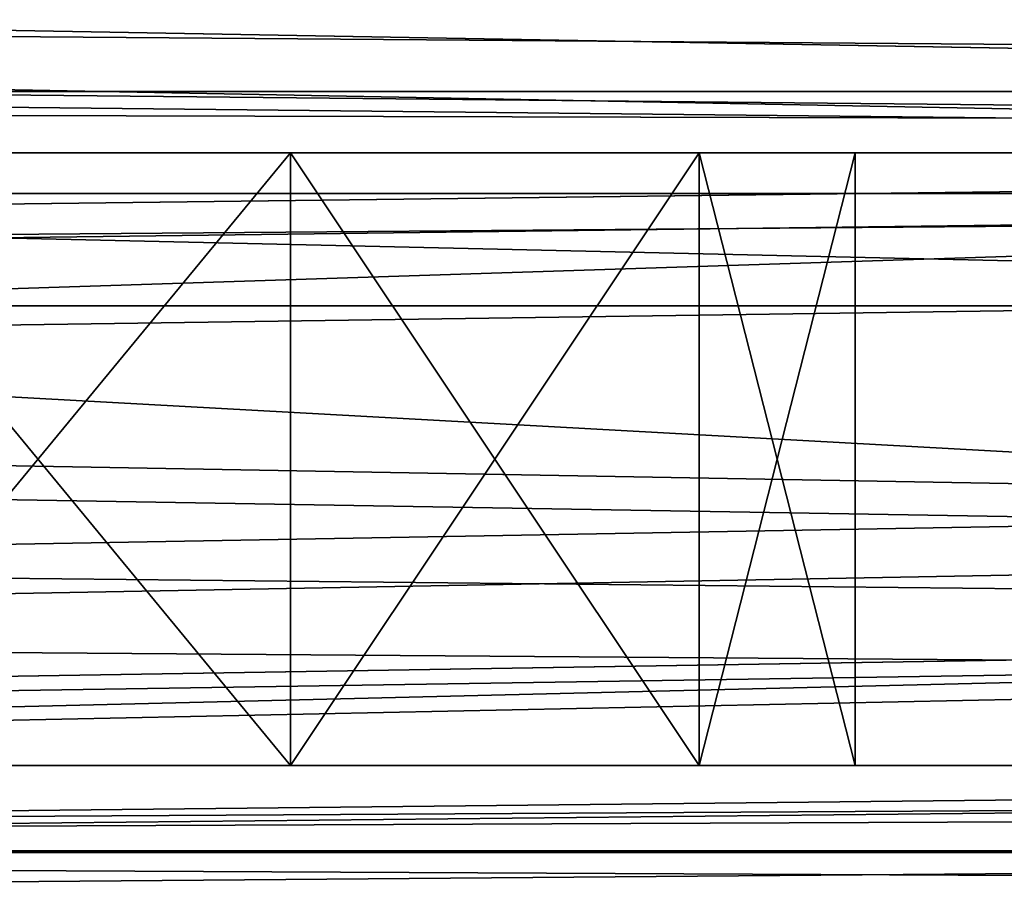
# Model space of a CAD drawing. Extents: x -398 to 398, y -1355 to -82.
# Tile 199 of 256: x -50.09 to -45.27, y -108.83 to -104.58. Entities that reach past the tile are written whole.
import ezdxf

# ---------------------------------------------------------------- set-up
doc = ezdxf.new("R2010")
doc.units = 0
doc.header["$MEASUREMENT"] = 0

msp = doc.modelspace()

# ---------------------------------------------------------------- linework, layer by layer
for points in [[(395.5, -525.467285, 437.803314), (395.5, -81.938164, 160.655502), (-395.5, -81.938164, 160.655502)], [(395.5, -525.467285, 437.803314), (-395.5, -81.938164, 160.655502), (-395.5, -525.467285, 437.803314)], [(-22.229691, -124.655098, 181.452103), (-396.5, -85.435806, 156.945206), (-395.5, -84.587761, 156.415207)], [(-22.229691, -124.6604, 181.443604), (-396.5, -85.441109, 156.936707), (-395.5, -84.593063, 156.406799)], [(395.5, -528.116882, 433.562988), (395.5, -84.587761, 156.415207), (-395.5, -84.587761, 156.415207)], [(395.5, -528.116882, 433.562988), (-395.5, -84.587761, 156.415207), (-395.5, -528.116882, 433.562988)], [(-395.5, -84.587761, 156.415207), (395.5, -84.587761, 156.415207), (-19.442101, -123.289597, 180.598801)], [(-395.5, -84.587761, 156.415207), (-19.442101, -123.289597, 180.598801), (-21.06683, -123.633301, 180.813599)], [(-395.5, -84.587761, 156.415207), (-21.06683, -123.633301, 180.813599), (-22.229691, -124.655098, 181.452103)], [(-395.5, -84.593063, 156.406799), (395.5, -84.593063, 156.406799), (-19.442101, -123.294899, 180.590302)], [(-395.5, -84.593063, 156.406799), (-19.442101, -123.294899, 180.590302), (-21.06683, -123.638603, 180.805099)], [(-395.5, -84.593063, 156.406799), (-21.06683, -123.638603, 180.805099), (-22.229691, -124.6604, 181.443604)], [(-396.5, -85.435806, 156.945206), (-22.478531, -125.502296, 181.981506), (-22.478531, -130.514999, 185.1138)], [(-396.5, -85.435806, 156.945206), (-22.478531, -130.514999, 185.1138), (-50.35714, -414.036102, 362.277405)], [(-22.478531, -125.502296, 181.981506), (-396.5, -85.435806, 156.945206), (-22.229691, -124.655098, 181.452103)], [(-396.5, -85.441109, 156.936707), (-22.478531, -125.507599, 181.973007), (-22.478531, -130.520294, 185.105301)], [(-396.5, -85.441109, 156.936707), (-22.478531, -130.520294, 185.105301), (-50.35714, -414.041412, 362.26889)], [(-22.478531, -125.507599, 181.973007), (-396.5, -85.441109, 156.936707), (-22.229691, -124.6604, 181.443604)], [(243, -100.280098, 127.672203), (-235.265503, -167.884293, 169.916), (-243, -100.280098, 127.672203)], [(243, -100.280098, 127.672203), (235.265503, -167.884293, 169.916), (-235.265503, -167.884293, 169.916)], [(243, -100.704002, 126.993698), (-235.265503, -168.308197, 169.237503), (-243, -100.704002, 126.993698)], [(243, -100.704002, 126.993698), (235.265503, -168.308197, 169.237503), (-235.265503, -168.308197, 169.237503)], [(-243, -101.233902, -0.8), (-83, -106.983902, -0.8), (80.827187, -108.651802, -0.8)], [(-243, -101.233902, -0.8), (80.827187, -108.651802, -0.8), (81.629829, -107.4487, -0.8)], [(-243, -101.233902, -0.8), (81.629829, -107.4487, -0.8), (83, -106.983902, -0.8)], [(-243, -101.233902, -0.8), (83, -106.983902, -0.8), (230.827194, -108.651802, -0.8)], [(-243, -101.233902, -0.8), (230.827194, -108.651802, -0.8), (231.629807, -107.4487, -0.8)], [(-243, -101.233902, -0.8), (231.629807, -107.4487, -0.8), (233, -106.983902, -0.8)], [(-243, -101.233902, -0.8), (233, -106.983902, -0.8), (242.412903, -106.942398, -0.8)], [(-243, -101.233902, -0.8), (242.412903, -106.942398, -0.8), (243, -103.233902, -0.8)], [(-243, -101.233902), (-83, -106.983902), (80.827187, -108.651802)], [(-243, -101.233902), (80.827187, -108.651802), (81.629829, -107.4487)], [(-243, -101.233902), (81.629829, -107.4487), (83, -106.983902)], [(-243, -101.233902), (83, -106.983902), (230.827194, -108.651802)], [(-243, -101.233902), (230.827194, -108.651802), (231.629807, -107.4487)], [(-243, -101.233902), (231.629807, -107.4487), (233, -106.983902)], [(-243, -101.233902), (233, -106.983902), (242.412903, -106.942398)], [(-243, -101.233902), (242.412903, -106.942398), (243, -103.233902)], [(-31, -102.983902, 114.3228), (-144.5, -101.233902, 114.3228), (-31, -107.483902, 114.3228)], [(-31, -107.483902, 114.3228), (-144.5, -101.233902, 114.3228), (-144.5, -110.233902, 114.3228)], [(-31, -102.983902, 115.122803), (-144.5, -101.233902, 115.122803), (-31, -107.483902, 115.122803)], [(-31, -107.483902, 115.122803), (-144.5, -101.233902, 115.122803), (-144.5, -110.233902, 115.122803)], [(-255, -101.733902), (-233, -107.733902), (255, -101.733902)], [(-255, -101.733902, 0.8), (-233, -107.733902, 0.8), (255, -101.733902, 0.8)], [(255, -101.733902), (-233, -107.733902), (-232.166, -107.986397)], [(255, -101.733902, 0.8), (-233, -107.733902, 0.8), (-232.166, -107.986397, 0.8)], [(255, -101.733902), (-232.166, -107.986397), (-231.614594, -108.660004)], [(255, -101.733902, 0.8), (-232.166, -107.986397, 0.8), (-231.614594, -108.660004, 0.8)], [(255, -101.733902), (-231.614594, -108.660004), (-83, -107.733902)], [(255, -101.733902, 0.8), (-231.614594, -108.660004, 0.8), (-83, -107.733902, 0.8)], [(255, -101.733902), (-83, -107.733902), (-82.165993, -107.986397)], [(255, -101.733902, 0.8), (-83, -107.733902, 0.8), (-82.165993, -107.986397, 0.8)], [(255, -101.733902), (-82.165993, -107.986397), (-81.614594, -108.660004)], [(255, -101.733902, 0.8), (-82.165993, -107.986397, 0.8), (-81.614594, -108.660004, 0.8)], [(255, -101.733902), (-81.614594, -108.660004), (83, -107.733902)], [(255, -101.733902, 0.8), (-81.614594, -108.660004, 0.8), (83, -107.733902, 0.8)], [(-169, -103.733902, 13.57285), (-95, -104.933899, 13.57285), (95, -104.933899, 13.57285)], [(-169, -103.733902, 13.57285), (95, -104.933899, 13.57285), (169, -103.733902, 13.57285)], [(-169, -109.733902, 113.5728), (-169, -103.733902, 113.5728), (-29.5, -105.233902, 113.5728)], [(-169, -103.733902, 113.5728), (169, -103.733902, 113.5728), (22.5, -105.233902, 113.5728)], [(-169, -103.733902, 113.5728), (22.5, -105.233902, 113.5728), (-22.5, -105.233902, 113.5728)], [(-169, -103.733902, 113.5728), (-22.5, -105.233902, 113.5728), (-29.5, -105.233902, 113.5728)], [(-160, -105.233902, 23.572849), (160, -105.233902, 23.572849), (-160, -103.733902, 23.572849)], [(-160, -103.733902, 23.572849), (160, -105.233902, 23.572849), (160, -103.733902, 23.572849)], [(-15.6, -105.233902, 103.5728), (-160, -105.233902, 103.5728), (-15.6, -103.733902, 103.5728)], [(-15.6, -103.733902, 103.5728), (-160, -105.233902, 103.5728), (-160, -103.733902, 103.5728)], [(-94, -104.483902, 12.82285), (94, -104.483902, 12.82285), (-94, -105.983902, 12.82285)], [(-94, -105.983902, 12.82285), (94, -104.483902, 12.82285), (94, -105.983902, 12.82285)], [(-94, -104.483902, 12.02285), (94, -104.483902, 12.02285), (-94, -105.983902, 12.02285)], [(-94, -105.983902, 12.02285), (94, -104.483902, 12.02285), (94, -105.983902, 12.02285)], [(-95, -105.433899, 13.57285), (95, -105.433899, 13.57285), (-95, -104.933899, 13.57285)], [(-95, -104.933899, 13.57285), (95, -105.433899, 13.57285), (95, -104.933899, 13.57285)], [(-169, -109.733902, 113.5728), (-29.5, -105.233902, 113.5728), (-29.5, -108.233902, 113.5728)], [(-160, -105.233902, 103.5728), (-150, -105.233902, 102.572899), (-15.6, -105.233902, 103.5728)], [(-160, -105.233902, 23.572849), (160, -105.233902, 23.572849), (-150, -105.233902, 24.57283)], [(-15.6, -105.233902, 103.5728), (-150, -105.233902, 102.572899), (-140, -105.233902, 102.572899)], [(160, -105.233902, 23.572849), (-140, -105.233902, 24.57283), (-150, -105.233902, 24.57283)], [(-15.6, -105.233902, 103.5728), (-140, -105.233902, 102.572899), (-130, -105.233902, 102.572899)], [(160, -105.233902, 23.572849), (-130, -105.233902, 24.57283), (-140, -105.233902, 24.57283)], [(-15.6, -105.233902, 103.5728), (-130, -105.233902, 102.572899), (-120, -105.233902, 102.572899)], [(160, -105.233902, 23.572849), (-120, -105.233902, 24.57283), (-130, -105.233902, 24.57283)], [(-15.6, -105.233902, 103.5728), (-120, -105.233902, 102.572899), (-110, -105.233902, 102.572899)], [(160, -105.233902, 23.572849), (-110, -105.233902, 24.57283), (-120, -105.233902, 24.57283)], [(-15.6, -105.233902, 103.5728), (-110, -105.233902, 102.572899), (-100, -105.233902, 102.572899)], [(160, -105.233902, 23.572849), (-100, -105.233902, 24.57283), (-110, -105.233902, 24.57283)], [(-15.6, -105.233902, 103.5728), (-100, -105.233902, 102.572899), (-90, -105.233902, 102.572899)], [(160, -105.233902, 23.572849), (-90, -105.233902, 24.57283), (-100, -105.233902, 24.57283)], [(-15.6, -105.233902, 103.5728), (-90, -105.233902, 102.572899), (-80, -105.233902, 102.572899)], [(160, -105.233902, 23.572849), (-80, -105.233902, 24.57283), (-90, -105.233902, 24.57283)], [(-15.6, -105.233902, 103.5728), (-80, -105.233902, 102.572899), (-70, -105.233902, 102.572899)], [(160, -105.233902, 23.572849), (-70, -105.233902, 24.57283), (-80, -105.233902, 24.57283)], [(-15.6, -105.233902, 103.5728), (-70, -105.233902, 102.572899), (-60, -105.233902, 102.572899)], [(160, -105.233902, 23.572849), (-60, -105.233902, 24.57283), (-70, -105.233902, 24.57283)], [(-15.6, -105.233902, 103.5728), (-60, -105.233902, 102.572899), (-50, -105.233902, 102.572899)], [(160, -105.233902, 23.572849), (-50, -105.233902, 24.57283), (-60, -105.233902, 24.57283)], [(-58.469219, -105.233902, 102.268402), (-50, -105.233902, 102.572899), (-60, -105.233902, 102.572899)], [(-51.530781, -105.233902, 24.87727), (-60, -105.233902, 24.57283), (-50, -105.233902, 24.57283)], [(-50, -105.233902, 102.572899), (-58.469219, -105.233902, 102.268402), (-51.530781, -105.233902, 102.268402)], [(-51.530781, -105.233902, 94.877274), (-51.530781, -105.233902, 92.268417), (-50, -105.233902, 92.572861)], [(-51.530781, -105.233902, 94.877274), (-50, -105.233902, 92.572861), (-50, -105.233902, 94.57283)], [(-50, -105.233902, 32.572861), (-51.530781, -105.233902, 34.87727), (-51.530781, -105.233902, 32.268421)], [(-51.530781, -105.233902, 34.87727), (-50, -105.233902, 32.572861), (-50, -105.233902, 34.57283)], [(-50, -105.233902, 42.572861), (-51.530781, -105.233902, 44.87727), (-51.530781, -105.233902, 42.268421)], [(-51.530781, -105.233902, 44.87727), (-50, -105.233902, 42.572861), (-50, -105.233902, 44.57283)], [(-50, -105.233902, 52.572861), (-51.530781, -105.233902, 54.87727), (-51.530781, -105.233902, 52.268421)], [(-51.530781, -105.233902, 54.87727), (-50, -105.233902, 52.572861), (-50, -105.233902, 54.57283)], [(-50, -105.233902, 72.572861), (-51.530781, -105.233902, 74.877274), (-51.530781, -105.233902, 72.268417)], [(-51.530781, -105.233902, 74.877274), (-50, -105.233902, 72.572861), (-50, -105.233902, 74.57283)], [(-50, -105.233902, 82.572861), (-51.530781, -105.233902, 84.877274), (-51.530781, -105.233902, 82.268417)], [(-51.530781, -105.233902, 84.877274), (-50, -105.233902, 82.572861), (-50, -105.233902, 84.57283)], [(-50, -105.233902, 62.572861), (-51.530781, -105.233902, 64.877274), (-51.530781, -105.233902, 62.268421)], [(-51.530781, -105.233902, 64.877274), (-50, -105.233902, 62.572861), (-50, -105.233902, 64.57283)], [(-48.763931, -105.233902, 102.377098), (-48.763931, -108.233902, 102.377098), (-51.236069, -108.233902, 102.377098)], [(-48.763931, -105.233902, 102.377098), (-51.236069, -108.233902, 102.377098), (-51.236069, -105.233902, 102.377098)], [(-51.236069, -105.233902, 94.768623), (-51.236069, -108.233902, 94.768623), (-48.763931, -108.233902, 94.768623)], [(-51.236069, -105.233902, 94.768623), (-48.763931, -108.233902, 94.768623), (-48.763931, -105.233902, 94.768623)], [(-48.763931, -105.233902, 32.377071), (-48.763931, -108.233902, 32.377071), (-51.236069, -108.233902, 32.377071)], [(-48.763931, -105.233902, 32.377071), (-51.236069, -108.233902, 32.377071), (-51.236069, -105.233902, 32.377071)], [(-51.236069, -105.233902, 24.76862), (-51.236069, -108.233902, 24.76862), (-48.763931, -108.233902, 24.76862)], [(-51.236069, -105.233902, 24.76862), (-48.763931, -108.233902, 24.76862), (-48.763931, -105.233902, 24.76862)], [(-48.763931, -105.233902, 42.377071), (-48.763931, -108.233902, 42.377071), (-51.236069, -108.233902, 42.377071)], [(-48.763931, -105.233902, 42.377071), (-51.236069, -108.233902, 42.377071), (-51.236069, -105.233902, 42.377071)], [(-51.236069, -105.233902, 34.76862), (-51.236069, -108.233902, 34.76862), (-48.763931, -108.233902, 34.76862)], [(-51.236069, -105.233902, 34.76862), (-48.763931, -108.233902, 34.76862), (-48.763931, -105.233902, 34.76862)], [(-48.763931, -105.233902, 52.377071), (-48.763931, -108.233902, 52.377071), (-51.236069, -108.233902, 52.377071)], [(-48.763931, -105.233902, 52.377071), (-51.236069, -108.233902, 52.377071), (-51.236069, -105.233902, 52.377071)], [(-51.236069, -105.233902, 44.76862), (-51.236069, -108.233902, 44.76862), (-48.763931, -108.233902, 44.76862)], [(-51.236069, -105.233902, 44.76862), (-48.763931, -108.233902, 44.76862), (-48.763931, -105.233902, 44.76862)], [(-48.763931, -105.233902, 62.377071), (-48.763931, -108.233902, 62.377071), (-51.236069, -108.233902, 62.377071)], [(-48.763931, -105.233902, 62.377071), (-51.236069, -108.233902, 62.377071), (-51.236069, -105.233902, 62.377071)], [(-51.236069, -105.233902, 54.76862), (-51.236069, -108.233902, 54.76862), (-48.763931, -108.233902, 54.76862)], [(-51.236069, -105.233902, 54.76862), (-48.763931, -108.233902, 54.76862), (-48.763931, -105.233902, 54.76862)], [(-48.763931, -105.233902, 72.377083), (-48.763931, -108.233902, 72.377083), (-51.236069, -108.233902, 72.377083)], [(-48.763931, -105.233902, 72.377083), (-51.236069, -108.233902, 72.377083), (-51.236069, -105.233902, 72.377083)], [(-51.236069, -105.233902, 64.768623), (-51.236069, -108.233902, 64.768623), (-48.763931, -108.233902, 64.768623)], [(-51.236069, -105.233902, 64.768623), (-48.763931, -108.233902, 64.768623), (-48.763931, -105.233902, 64.768623)], [(-48.763931, -105.233902, 82.377083), (-48.763931, -108.233902, 82.377083), (-51.236069, -108.233902, 82.377083)], [(-48.763931, -105.233902, 82.377083), (-51.236069, -108.233902, 82.377083), (-51.236069, -105.233902, 82.377083)], [(-51.236069, -105.233902, 74.768623), (-51.236069, -108.233902, 74.768623), (-48.763931, -108.233902, 74.768623)], [(-51.236069, -105.233902, 74.768623), (-48.763931, -108.233902, 74.768623), (-48.763931, -105.233902, 74.768623)], [(-48.763931, -105.233902, 92.377083), (-48.763931, -108.233902, 92.377083), (-51.236069, -108.233902, 92.377083)], [(-48.763931, -105.233902, 92.377083), (-51.236069, -108.233902, 92.377083), (-51.236069, -105.233902, 92.377083)], [(-51.236069, -105.233902, 84.768623), (-51.236069, -108.233902, 84.768623), (-48.763931, -108.233902, 84.768623)], [(-51.236069, -105.233902, 84.768623), (-48.763931, -108.233902, 84.768623), (-48.763931, -105.233902, 84.768623)], [(-15.6, -105.233902, 103.5728), (-50, -105.233902, 102.572899), (-48.469219, -105.233902, 102.268402)], [(160, -105.233902, 23.572849), (-40, -105.233902, 24.57283), (-50, -105.233902, 24.57283)], [(-50, -105.233902, 94.57283), (-50, -105.233902, 92.572861), (-48.469219, -105.233902, 92.268417)], [(-50, -105.233902, 94.57283), (-48.469219, -105.233902, 92.268417), (-48.469219, -105.233902, 94.877274)], [(-41.530781, -105.233902, 24.87727), (-48.469219, -105.233902, 24.87727), (-50, -105.233902, 24.57283)], [(-41.530781, -105.233902, 24.87727), (-50, -105.233902, 24.57283), (-40, -105.233902, 24.57283)], [(-50, -105.233902, 34.57283), (-50, -105.233902, 32.572861), (-48.469219, -105.233902, 32.268421)], [(-50, -105.233902, 34.57283), (-48.469219, -105.233902, 32.268421), (-48.469219, -105.233902, 34.87727)], [(-50, -105.233902, 44.57283), (-50, -105.233902, 42.572861), (-48.469219, -105.233902, 42.268421)], [(-50, -105.233902, 44.57283), (-48.469219, -105.233902, 42.268421), (-48.469219, -105.233902, 44.87727)], [(-50, -105.233902, 54.57283), (-50, -105.233902, 52.572861), (-48.469219, -105.233902, 52.268421)], [(-50, -105.233902, 54.57283), (-48.469219, -105.233902, 52.268421), (-48.469219, -105.233902, 54.87727)], [(-50, -105.233902, 74.57283), (-50, -105.233902, 72.572861), (-48.469219, -105.233902, 72.268417)], [(-50, -105.233902, 74.57283), (-48.469219, -105.233902, 72.268417), (-48.469219, -105.233902, 74.877274)], [(-50, -105.233902, 84.57283), (-50, -105.233902, 82.572861), (-48.469219, -105.233902, 82.268417)], [(-50, -105.233902, 84.57283), (-48.469219, -105.233902, 82.268417), (-48.469219, -105.233902, 84.877274)], [(-50, -105.233902, 64.57283), (-50, -105.233902, 62.572861), (-48.469219, -105.233902, 62.268421)], [(-50, -105.233902, 64.57283), (-48.469219, -105.233902, 62.268421), (-48.469219, -105.233902, 64.877274)], [(-48.763931, -108.233902, 102.377098), (-46.763931, -105.233902, 100.924004), (-46.763931, -108.233902, 100.924004)], [(-46.763931, -105.233902, 100.924004), (-48.763931, -108.233902, 102.377098), (-48.763931, -105.233902, 102.377098)], [(-48.763931, -105.233902, 94.768623), (-48.763931, -108.233902, 94.768623), (-46.763931, -108.233902, 96.221703)], [(-48.763931, -105.233902, 94.768623), (-46.763931, -108.233902, 96.221703), (-46.763931, -105.233902, 96.221703)], [(-48.763931, -108.233902, 32.377071), (-46.763931, -105.233902, 30.92399), (-46.763931, -108.233902, 30.92399)], [(-46.763931, -105.233902, 30.92399), (-48.763931, -108.233902, 32.377071), (-48.763931, -105.233902, 32.377071)], [(-48.763931, -105.233902, 24.76862), (-48.763931, -108.233902, 24.76862), (-46.763931, -108.233902, 26.221701)], [(-48.763931, -105.233902, 24.76862), (-46.763931, -108.233902, 26.221701), (-46.763931, -105.233902, 26.221701)], [(-48.763931, -108.233902, 42.377071), (-46.763931, -105.233902, 40.923988), (-46.763931, -108.233902, 40.923988)], [(-46.763931, -105.233902, 40.923988), (-48.763931, -108.233902, 42.377071), (-48.763931, -105.233902, 42.377071)], [(-48.763931, -105.233902, 34.76862), (-48.763931, -108.233902, 34.76862), (-46.763931, -108.233902, 36.221699)], [(-48.763931, -105.233902, 34.76862), (-46.763931, -108.233902, 36.221699), (-46.763931, -105.233902, 36.221699)], [(-48.763931, -108.233902, 52.377071), (-46.763931, -105.233902, 50.923988), (-46.763931, -108.233902, 50.923988)], [(-46.763931, -105.233902, 50.923988), (-48.763931, -108.233902, 52.377071), (-48.763931, -105.233902, 52.377071)], [(-48.763931, -105.233902, 44.76862), (-48.763931, -108.233902, 44.76862), (-46.763931, -108.233902, 46.221699)], [(-48.763931, -105.233902, 44.76862), (-46.763931, -108.233902, 46.221699), (-46.763931, -105.233902, 46.221699)], [(-48.763931, -108.233902, 62.377071), (-46.763931, -105.233902, 60.923988), (-46.763931, -108.233902, 60.923988)], [(-46.763931, -105.233902, 60.923988), (-48.763931, -108.233902, 62.377071), (-48.763931, -105.233902, 62.377071)], [(-48.763931, -105.233902, 54.76862), (-48.763931, -108.233902, 54.76862), (-46.763931, -108.233902, 56.221699)], [(-48.763931, -105.233902, 54.76862), (-46.763931, -108.233902, 56.221699), (-46.763931, -105.233902, 56.221699)], [(-48.763931, -108.233902, 72.377083), (-46.763931, -105.233902, 70.923988), (-46.763931, -108.233902, 70.923988)], [(-46.763931, -105.233902, 70.923988), (-48.763931, -108.233902, 72.377083), (-48.763931, -105.233902, 72.377083)], [(-48.763931, -105.233902, 64.768623), (-48.763931, -108.233902, 64.768623), (-46.763931, -108.233902, 66.221703)], [(-48.763931, -105.233902, 64.768623), (-46.763931, -108.233902, 66.221703), (-46.763931, -105.233902, 66.221703)], [(-48.763931, -108.233902, 82.377083), (-46.763931, -105.233902, 80.923988), (-46.763931, -108.233902, 80.923988)], [(-46.763931, -105.233902, 80.923988), (-48.763931, -108.233902, 82.377083), (-48.763931, -105.233902, 82.377083)], [(-48.763931, -105.233902, 74.768623), (-48.763931, -108.233902, 74.768623), (-46.763931, -108.233902, 76.221703)], [(-48.763931, -105.233902, 74.768623), (-46.763931, -108.233902, 76.221703), (-46.763931, -105.233902, 76.221703)], [(-48.763931, -108.233902, 92.377083), (-46.763931, -105.233902, 90.923988), (-46.763931, -108.233902, 90.923988)], [(-46.763931, -105.233902, 90.923988), (-48.763931, -108.233902, 92.377083), (-48.763931, -105.233902, 92.377083)], [(-48.763931, -105.233902, 84.768623), (-48.763931, -108.233902, 84.768623), (-46.763931, -108.233902, 86.221703)], [(-48.763931, -105.233902, 84.768623), (-46.763931, -108.233902, 86.221703), (-46.763931, -105.233902, 86.221703)], [(-15.6, -105.233902, 103.5728), (-48.469219, -105.233902, 102.268402), (-40, -105.233902, 102.572899)], [(-48.469219, -105.233902, 94.877274), (-48.469219, -105.233902, 92.268417), (-46.67411, -105.233902, 90.795097)], [(-48.469219, -105.233902, 94.877274), (-46.67411, -105.233902, 90.795097), (-46.67411, -105.233902, 96.350594)], [(-40, -105.233902, 102.572899), (-48.469219, -105.233902, 102.268402), (-41.530781, -105.233902, 102.268402)], [(-41.530781, -105.233902, 102.268402), (-48.469219, -105.233902, 102.268402), (-46.67411, -105.233902, 100.795097)], [(-43.32589, -105.233902, 26.35059), (-46.67411, -105.233902, 26.35059), (-48.469219, -105.233902, 24.87727)], [(-43.32589, -105.233902, 26.35059), (-48.469219, -105.233902, 24.87727), (-41.530781, -105.233902, 24.87727)], [(-48.469219, -105.233902, 34.87727), (-48.469219, -105.233902, 32.268421), (-46.67411, -105.233902, 30.795099)], [(-48.469219, -105.233902, 34.87727), (-46.67411, -105.233902, 30.795099), (-46.67411, -105.233902, 36.35059)], [(-48.469219, -105.233902, 44.87727), (-48.469219, -105.233902, 42.268421), (-46.67411, -105.233902, 40.795101)], [(-48.469219, -105.233902, 44.87727), (-46.67411, -105.233902, 40.795101), (-46.67411, -105.233902, 46.35059)], [(-48.469219, -105.233902, 54.87727), (-48.469219, -105.233902, 52.268421), (-46.67411, -105.233902, 50.795101)], [(-48.469219, -105.233902, 54.87727), (-46.67411, -105.233902, 50.795101), (-46.67411, -105.233902, 56.35059)], [(-48.469219, -105.233902, 74.877274), (-48.469219, -105.233902, 72.268417), (-46.67411, -105.233902, 70.795097)], [(-48.469219, -105.233902, 74.877274), (-46.67411, -105.233902, 70.795097), (-46.67411, -105.233902, 76.350594)], [(-48.469219, -105.233902, 84.877274), (-48.469219, -105.233902, 82.268417), (-46.67411, -105.233902, 80.795097)], [(-48.469219, -105.233902, 84.877274), (-46.67411, -105.233902, 80.795097), (-46.67411, -105.233902, 86.350594)], [(-48.469219, -105.233902, 64.877274), (-48.469219, -105.233902, 62.268421), (-46.67411, -105.233902, 60.795101)], [(-48.469219, -105.233902, 64.877274), (-46.67411, -105.233902, 60.795101), (-46.67411, -105.233902, 66.350594)], [(-46.763931, -108.233902, 100.924004), (-46.763931, -105.233902, 100.924004), (-46, -105.233902, 98.572853)], [(-46.763931, -108.233902, 100.924004), (-46, -105.233902, 98.572853), (-46, -108.233902, 98.572853)], [(-46.763931, -105.233902, 96.221703), (-46.763931, -108.233902, 96.221703), (-46, -108.233902, 98.572853)], [(-46.763931, -105.233902, 96.221703), (-46, -108.233902, 98.572853), (-46, -105.233902, 98.572853)], [(-46.763931, -108.233902, 30.92399), (-46.763931, -105.233902, 30.92399), (-46, -105.233902, 28.572849)], [(-46.763931, -108.233902, 30.92399), (-46, -105.233902, 28.572849), (-46, -108.233902, 28.572849)], [(-46.763931, -105.233902, 26.221701), (-46.763931, -108.233902, 26.221701), (-46, -108.233902, 28.572849)], [(-46.763931, -105.233902, 26.221701), (-46, -108.233902, 28.572849), (-46, -105.233902, 28.572849)], [(-46.763931, -108.233902, 40.923988), (-46.763931, -105.233902, 40.923988), (-46, -105.233902, 38.572849)], [(-46.763931, -108.233902, 40.923988), (-46, -105.233902, 38.572849), (-46, -108.233902, 38.572849)], [(-46.763931, -105.233902, 36.221699), (-46.763931, -108.233902, 36.221699), (-46, -108.233902, 38.572849)], [(-46.763931, -105.233902, 36.221699), (-46, -108.233902, 38.572849), (-46, -105.233902, 38.572849)], [(-46.763931, -108.233902, 50.923988), (-46.763931, -105.233902, 50.923988), (-46, -105.233902, 48.572849)], [(-46.763931, -108.233902, 50.923988), (-46, -105.233902, 48.572849), (-46, -108.233902, 48.572849)], [(-46.763931, -105.233902, 46.221699), (-46.763931, -108.233902, 46.221699), (-46, -108.233902, 48.572849)], [(-46.763931, -105.233902, 46.221699), (-46, -108.233902, 48.572849), (-46, -105.233902, 48.572849)], [(-46.763931, -108.233902, 60.923988), (-46.763931, -105.233902, 60.923988), (-46, -105.233902, 58.572849)], [(-46.763931, -108.233902, 60.923988), (-46, -105.233902, 58.572849), (-46, -108.233902, 58.572849)], [(-46.763931, -105.233902, 56.221699), (-46.763931, -108.233902, 56.221699), (-46, -108.233902, 58.572849)], [(-46.763931, -105.233902, 56.221699), (-46, -108.233902, 58.572849), (-46, -105.233902, 58.572849)], [(-46.763931, -108.233902, 70.923988), (-46.763931, -105.233902, 70.923988), (-46, -105.233902, 68.572853)], [(-46.763931, -108.233902, 70.923988), (-46, -105.233902, 68.572853), (-46, -108.233902, 68.572853)], [(-46.763931, -105.233902, 66.221703), (-46.763931, -108.233902, 66.221703), (-46, -108.233902, 68.572853)], [(-46.763931, -105.233902, 66.221703), (-46, -108.233902, 68.572853), (-46, -105.233902, 68.572853)], [(-46.763931, -108.233902, 80.923988), (-46.763931, -105.233902, 80.923988), (-46, -105.233902, 78.572853)], [(-46.763931, -108.233902, 80.923988), (-46, -105.233902, 78.572853), (-46, -108.233902, 78.572853)], [(-46.763931, -105.233902, 76.221703), (-46.763931, -108.233902, 76.221703), (-46, -108.233902, 78.572853)], [(-46.763931, -105.233902, 76.221703), (-46, -108.233902, 78.572853), (-46, -105.233902, 78.572853)], [(-46.763931, -108.233902, 90.923988), (-46.763931, -105.233902, 90.923988), (-46, -105.233902, 88.572853)], [(-46.763931, -108.233902, 90.923988), (-46, -105.233902, 88.572853), (-46, -108.233902, 88.572853)], [(-46.763931, -105.233902, 86.221703), (-46.763931, -108.233902, 86.221703), (-46, -108.233902, 88.572853)], [(-46.763931, -105.233902, 86.221703), (-46, -108.233902, 88.572853), (-46, -105.233902, 88.572853)], [(-46.67411, -105.233902, 96.350594), (-46.67411, -105.233902, 90.795097), (-46, -105.233902, 88.572853)], [(-46.67411, -105.233902, 96.350594), (-46, -105.233902, 88.572853), (-46, -105.233902, 98.572853)], [(-41.530781, -105.233902, 102.268402), (-46.67411, -105.233902, 100.795097), (-43.32589, -105.233902, 100.795097)], [(-43.32589, -105.233902, 100.795097), (-46.67411, -105.233902, 100.795097), (-46, -105.233902, 98.572853)], [(-44, -105.233902, 28.572849), (-46, -105.233902, 28.572849), (-46.67411, -105.233902, 26.35059)], [(-44, -105.233902, 28.572849), (-46.67411, -105.233902, 26.35059), (-43.32589, -105.233902, 26.35059)], [(-46.67411, -105.233902, 36.35059), (-46.67411, -105.233902, 30.795099), (-46, -105.233902, 28.572849)], [(-46.67411, -105.233902, 36.35059), (-46, -105.233902, 28.572849), (-46, -105.233902, 38.572849)], [(-46.67411, -105.233902, 46.35059), (-46.67411, -105.233902, 40.795101), (-46, -105.233902, 38.572849)], [(-46.67411, -105.233902, 46.35059), (-46, -105.233902, 38.572849), (-46, -105.233902, 48.572849)], [(-46.67411, -105.233902, 56.35059), (-46.67411, -105.233902, 50.795101), (-46, -105.233902, 48.572849)], [(-46.67411, -105.233902, 56.35059), (-46, -105.233902, 48.572849), (-46, -105.233902, 58.572849)], [(-46.67411, -105.233902, 76.350594), (-46.67411, -105.233902, 70.795097), (-46, -105.233902, 68.572853)], [(-46.67411, -105.233902, 76.350594), (-46, -105.233902, 68.572853), (-46, -105.233902, 78.572853)], [(-46.67411, -105.233902, 86.350594), (-46.67411, -105.233902, 80.795097), (-46, -105.233902, 78.572853)], [(-46.67411, -105.233902, 86.350594), (-46, -105.233902, 78.572853), (-46, -105.233902, 88.572853)], [(-46.67411, -105.233902, 66.350594), (-46.67411, -105.233902, 60.795101), (-46, -105.233902, 58.572849)], [(-46.67411, -105.233902, 66.350594), (-46, -105.233902, 58.572849), (-46, -105.233902, 68.572853)], [(-46, -105.233902, 98.572853), (-46, -105.233902, 88.572853), (-44, -105.233902, 88.572853)], [(-46, -105.233902, 98.572853), (-44, -105.233902, 88.572853), (-44, -105.233902, 98.572853)], [(-43.32589, -105.233902, 100.795097), (-46, -105.233902, 98.572853), (-44, -105.233902, 98.572853)], [(-44, -105.233902, 38.572849), (-46, -105.233902, 28.572849), (-44, -105.233902, 28.572849)], [(-46, -105.233902, 28.572849), (-44, -105.233902, 38.572849), (-46, -105.233902, 38.572849)], [(-46, -105.233902, 38.572849), (-44, -105.233902, 38.572849), (-44, -105.233902, 48.572849)], [(-46, -105.233902, 38.572849), (-44, -105.233902, 48.572849), (-46, -105.233902, 48.572849)], [(-46, -105.233902, 48.572849), (-44, -105.233902, 48.572849), (-44, -105.233902, 58.572849)], [(-46, -105.233902, 48.572849), (-44, -105.233902, 58.572849), (-46, -105.233902, 58.572849)], [(-46, -105.233902, 58.572849), (-44, -105.233902, 58.572849), (-44, -105.233902, 68.572853)], [(-46, -105.233902, 58.572849), (-44, -105.233902, 68.572853), (-46, -105.233902, 68.572853)], [(-46, -105.233902, 68.572853), (-44, -105.233902, 68.572853), (-44, -105.233902, 78.572853)], [(-46, -105.233902, 68.572853), (-44, -105.233902, 78.572853), (-46, -105.233902, 78.572853)], [(-46, -105.233902, 78.572853), (-44, -105.233902, 78.572853), (-44, -105.233902, 88.572853)], [(-46, -105.233902, 78.572853), (-44, -105.233902, 88.572853), (-46, -105.233902, 88.572853)], [(-169, -109.733902, 13.57285), (169, -109.733902, 13.57285), (105, -105.433899, 13.57285)], [(-169, -109.733902, 13.57285), (105, -105.433899, 13.57285), (95, -105.433899, 13.57285)], [(-169, -109.733902, 13.57285), (95, -105.433899, 13.57285), (-95, -105.433899, 13.57285)], [(144.300003, -110.233902, 12.82285), (-144.300003, -110.233902, 12.82285), (-106, -105.983902, 12.82285)], [(144.300003, -110.233902, 12.02285), (-144.300003, -110.233902, 12.02285), (-106, -105.983902, 12.02285)], [(144.300003, -110.233902, 12.82285), (-106, -105.983902, 12.82285), (-94, -105.983902, 12.82285)], [(144.300003, -110.233902, 12.02285), (-106, -105.983902, 12.02285), (-94, -105.983902, 12.02285)], [(144.300003, -110.233902, 12.82285), (-94, -105.983902, 12.82285), (94, -105.983902, 12.82285)], [(144.300003, -110.233902, 12.02285), (-94, -105.983902, 12.02285), (94, -105.983902, 12.02285)], [(-81.629829, -107.4487, -0.8), (80.827187, -108.651802, -0.8), (-83, -106.983902, -0.8)], [(-81.629829, -107.4487), (80.827187, -108.651802), (-83, -106.983902)], [(144.5, -110.233902, 114.3228), (-31, -107.483902, 114.3228), (-144.5, -110.233902, 114.3228)], [(144.5, -110.233902, 115.122803), (-31, -107.483902, 115.122803), (-144.5, -110.233902, 115.122803)], [(-81.629829, -107.4487, -0.8), (-80.827187, -108.651802, -0.8), (80.827187, -108.651802, -0.8)], [(-81.629829, -107.4487), (-80.827187, -108.651802), (80.827187, -108.651802)], [(-81.614594, -108.660004), (82.165993, -107.986397), (83, -107.733902)], [(-81.614594, -108.660004, 0.8), (82.165993, -107.986397, 0.8), (83, -107.733902, 0.8)], [(82.165993, -107.986397), (-81.614594, -108.660004), (81.614594, -108.660004)], [(82.165993, -107.986397, 0.8), (-81.614594, -108.660004, 0.8), (81.614594, -108.660004, 0.8)], [(-169, -109.733902, 113.5728), (-29.5, -108.233902, 113.5728), (-22.5, -108.233902, 113.5728)], [(-169, -109.733902, 113.5728), (-22.5, -108.233902, 113.5728), (22.5, -108.233902, 113.5728)], [(-169, -109.733902, 113.5728), (22.5, -108.233902, 113.5728), (169, -109.733902, 113.5728)], [(-160, -108.233902, 23.572849), (-150, -108.233902, 24.57283), (160, -108.233902, 23.572849)], [(-160, -108.233902, 103.5728), (160, -108.233902, 103.5728), (-150, -108.233902, 102.572899)], [(-160, -109.733902, 23.572849), (160, -109.733902, 23.572849), (-160, -108.233902, 23.572849)], [(-160, -108.233902, 23.572849), (160, -109.733902, 23.572849), (160, -108.233902, 23.572849)], [(160, -109.733902, 103.5728), (-160, -109.733902, 103.5728), (160, -108.233902, 103.5728)], [(160, -108.233902, 103.5728), (-160, -109.733902, 103.5728), (-160, -108.233902, 103.5728)], [(160, -108.233902, 103.5728), (-140, -108.233902, 102.572899), (-150, -108.233902, 102.572899)], [(160, -108.233902, 23.572849), (-150, -108.233902, 24.57283), (-140, -108.233902, 24.57283)], [(160, -108.233902, 103.5728), (-130, -108.233902, 102.572899), (-140, -108.233902, 102.572899)], [(160, -108.233902, 23.572849), (-140, -108.233902, 24.57283), (-130, -108.233902, 24.57283)], [(160, -108.233902, 103.5728), (-120, -108.233902, 102.572899), (-130, -108.233902, 102.572899)], [(160, -108.233902, 23.572849), (-130, -108.233902, 24.57283), (-120, -108.233902, 24.57283)], [(160, -108.233902, 103.5728), (-110, -108.233902, 102.572899), (-120, -108.233902, 102.572899)], [(160, -108.233902, 23.572849), (-120, -108.233902, 24.57283), (-110, -108.233902, 24.57283)], [(160, -108.233902, 103.5728), (-100, -108.233902, 102.572899), (-110, -108.233902, 102.572899)], [(160, -108.233902, 23.572849), (-110, -108.233902, 24.57283), (-100, -108.233902, 24.57283)], [(160, -108.233902, 103.5728), (-90, -108.233902, 102.572899), (-100, -108.233902, 102.572899)], [(160, -108.233902, 23.572849), (-100, -108.233902, 24.57283), (-90, -108.233902, 24.57283)], [(160, -108.233902, 103.5728), (-80, -108.233902, 102.572899), (-90, -108.233902, 102.572899)], [(160, -108.233902, 23.572849), (-90, -108.233902, 24.57283), (-80, -108.233902, 24.57283)], [(160, -108.233902, 103.5728), (-70, -108.233902, 102.572899), (-80, -108.233902, 102.572899)], [(160, -108.233902, 23.572849), (-80, -108.233902, 24.57283), (-70, -108.233902, 24.57283)], [(160, -108.233902, 103.5728), (-60, -108.233902, 102.572899), (-70, -108.233902, 102.572899)], [(160, -108.233902, 23.572849), (-70, -108.233902, 24.57283), (-60, -108.233902, 24.57283)], [(160, -108.233902, 103.5728), (-50, -108.233902, 102.572899), (-60, -108.233902, 102.572899)], [(160, -108.233902, 23.572849), (-60, -108.233902, 24.57283), (-50, -108.233902, 24.57283)], [(-58.469219, -108.233902, 24.87727), (-50, -108.233902, 24.57283), (-60, -108.233902, 24.57283)], [(-51.530781, -108.233902, 102.268402), (-60, -108.233902, 102.572899), (-50, -108.233902, 102.572899)], [(-58.469219, -108.233902, 24.87727), (-51.530781, -108.233902, 24.87727), (-50, -108.233902, 24.57283)], [(-50, -108.233902, 34.57283), (-51.530781, -108.233902, 32.268421), (-51.530781, -108.233902, 34.87727)], [(-51.530781, -108.233902, 32.268421), (-50, -108.233902, 34.57283), (-50, -108.233902, 32.572861)], [(-50, -108.233902, 44.57283), (-51.530781, -108.233902, 42.268421), (-51.530781, -108.233902, 44.87727)], [(-51.530781, -108.233902, 42.268421), (-50, -108.233902, 44.57283), (-50, -108.233902, 42.572861)], [(-50, -108.233902, 54.57283), (-51.530781, -108.233902, 52.268421), (-51.530781, -108.233902, 54.87727)], [(-51.530781, -108.233902, 52.268421), (-50, -108.233902, 54.57283), (-50, -108.233902, 52.572861)], [(-50, -108.233902, 64.57283), (-51.530781, -108.233902, 62.268421), (-51.530781, -108.233902, 64.877274)], [(-51.530781, -108.233902, 62.268421), (-50, -108.233902, 64.57283), (-50, -108.233902, 62.572861)], [(-50, -108.233902, 74.57283), (-51.530781, -108.233902, 72.268417), (-51.530781, -108.233902, 74.877274)], [(-51.530781, -108.233902, 72.268417), (-50, -108.233902, 74.57283), (-50, -108.233902, 72.572861)], [(-50, -108.233902, 84.57283), (-51.530781, -108.233902, 82.268417), (-51.530781, -108.233902, 84.877274)], [(-51.530781, -108.233902, 82.268417), (-50, -108.233902, 84.57283), (-50, -108.233902, 82.572861)], [(-50, -108.233902, 94.57283), (-51.530781, -108.233902, 92.268417), (-51.530781, -108.233902, 94.877274)], [(-51.530781, -108.233902, 92.268417), (-50, -108.233902, 94.57283), (-50, -108.233902, 92.572861)], [(160, -108.233902, 103.5728), (-40, -108.233902, 102.572899), (-50, -108.233902, 102.572899)], [(160, -108.233902, 23.572849), (-50, -108.233902, 24.57283), (-40, -108.233902, 24.57283)], [(-48.469219, -108.233902, 24.87727), (-40, -108.233902, 24.57283), (-50, -108.233902, 24.57283)], [(-41.530781, -108.233902, 102.268402), (-48.469219, -108.233902, 102.268402), (-50, -108.233902, 102.572899)], [(-41.530781, -108.233902, 102.268402), (-50, -108.233902, 102.572899), (-40, -108.233902, 102.572899)], [(-50, -108.233902, 32.572861), (-50, -108.233902, 34.57283), (-48.469219, -108.233902, 34.87727)], [(-50, -108.233902, 32.572861), (-48.469219, -108.233902, 34.87727), (-48.469219, -108.233902, 32.268421)], [(-50, -108.233902, 42.572861), (-50, -108.233902, 44.57283), (-48.469219, -108.233902, 44.87727)], [(-50, -108.233902, 42.572861), (-48.469219, -108.233902, 44.87727), (-48.469219, -108.233902, 42.268421)], [(-50, -108.233902, 52.572861), (-50, -108.233902, 54.57283), (-48.469219, -108.233902, 54.87727)], [(-50, -108.233902, 52.572861), (-48.469219, -108.233902, 54.87727), (-48.469219, -108.233902, 52.268421)], [(-50, -108.233902, 62.572861), (-50, -108.233902, 64.57283), (-48.469219, -108.233902, 64.877274)], [(-50, -108.233902, 62.572861), (-48.469219, -108.233902, 64.877274), (-48.469219, -108.233902, 62.268421)], [(-50, -108.233902, 72.572861), (-50, -108.233902, 74.57283), (-48.469219, -108.233902, 74.877274)], [(-50, -108.233902, 72.572861), (-48.469219, -108.233902, 74.877274), (-48.469219, -108.233902, 72.268417)], [(-50, -108.233902, 82.572861), (-50, -108.233902, 84.57283), (-48.469219, -108.233902, 84.877274)], [(-50, -108.233902, 82.572861), (-48.469219, -108.233902, 84.877274), (-48.469219, -108.233902, 82.268417)], [(-50, -108.233902, 92.572861), (-50, -108.233902, 94.57283), (-48.469219, -108.233902, 94.877274)], [(-50, -108.233902, 92.572861), (-48.469219, -108.233902, 94.877274), (-48.469219, -108.233902, 92.268417)], [(-46.67411, -108.233902, 26.35059), (-41.530781, -108.233902, 24.87727), (-48.469219, -108.233902, 24.87727)], [(-48.469219, -108.233902, 24.87727), (-41.530781, -108.233902, 24.87727), (-40, -108.233902, 24.57283)], [(-43.32589, -108.233902, 100.795097), (-46.67411, -108.233902, 100.795097), (-48.469219, -108.233902, 102.268402)], [(-43.32589, -108.233902, 100.795097), (-48.469219, -108.233902, 102.268402), (-41.530781, -108.233902, 102.268402)], [(-48.469219, -108.233902, 32.268421), (-48.469219, -108.233902, 34.87727), (-46.67411, -108.233902, 36.35059)], [(-48.469219, -108.233902, 32.268421), (-46.67411, -108.233902, 36.35059), (-46.67411, -108.233902, 30.795099)], [(-48.469219, -108.233902, 42.268421), (-48.469219, -108.233902, 44.87727), (-46.67411, -108.233902, 46.35059)], [(-48.469219, -108.233902, 42.268421), (-46.67411, -108.233902, 46.35059), (-46.67411, -108.233902, 40.795101)], [(-48.469219, -108.233902, 52.268421), (-48.469219, -108.233902, 54.87727), (-46.67411, -108.233902, 56.35059)], [(-48.469219, -108.233902, 52.268421), (-46.67411, -108.233902, 56.35059), (-46.67411, -108.233902, 50.795101)], [(-48.469219, -108.233902, 62.268421), (-48.469219, -108.233902, 64.877274), (-46.67411, -108.233902, 66.350594)], [(-48.469219, -108.233902, 62.268421), (-46.67411, -108.233902, 66.350594), (-46.67411, -108.233902, 60.795101)], [(-48.469219, -108.233902, 72.268417), (-48.469219, -108.233902, 74.877274), (-46.67411, -108.233902, 76.350594)], [(-48.469219, -108.233902, 72.268417), (-46.67411, -108.233902, 76.350594), (-46.67411, -108.233902, 70.795097)], [(-48.469219, -108.233902, 82.268417), (-48.469219, -108.233902, 84.877274), (-46.67411, -108.233902, 86.350594)], [(-48.469219, -108.233902, 82.268417), (-46.67411, -108.233902, 86.350594), (-46.67411, -108.233902, 80.795097)], [(-48.469219, -108.233902, 92.268417), (-48.469219, -108.233902, 94.877274), (-46.67411, -108.233902, 96.350594)], [(-48.469219, -108.233902, 92.268417), (-46.67411, -108.233902, 96.350594), (-46.67411, -108.233902, 90.795097)], [(-46, -108.233902, 28.572849), (-43.32589, -108.233902, 26.35059), (-46.67411, -108.233902, 26.35059)], [(-46.67411, -108.233902, 26.35059), (-43.32589, -108.233902, 26.35059), (-41.530781, -108.233902, 24.87727)], [(-44, -108.233902, 98.572853), (-46, -108.233902, 98.572853), (-46.67411, -108.233902, 100.795097)], [(-44, -108.233902, 98.572853), (-46.67411, -108.233902, 100.795097), (-43.32589, -108.233902, 100.795097)], [(-46.67411, -108.233902, 30.795099), (-46.67411, -108.233902, 36.35059), (-46, -108.233902, 38.572849)], [(-46.67411, -108.233902, 30.795099), (-46, -108.233902, 38.572849), (-46, -108.233902, 28.572849)], [(-46.67411, -108.233902, 40.795101), (-46.67411, -108.233902, 46.35059), (-46, -108.233902, 48.572849)], [(-46.67411, -108.233902, 40.795101), (-46, -108.233902, 48.572849), (-46, -108.233902, 38.572849)], [(-46.67411, -108.233902, 50.795101), (-46.67411, -108.233902, 56.35059), (-46, -108.233902, 58.572849)], [(-46.67411, -108.233902, 50.795101), (-46, -108.233902, 58.572849), (-46, -108.233902, 48.572849)], [(-46.67411, -108.233902, 60.795101), (-46.67411, -108.233902, 66.350594), (-46, -108.233902, 68.572853)], [(-46.67411, -108.233902, 60.795101), (-46, -108.233902, 68.572853), (-46, -108.233902, 58.572849)], [(-46.67411, -108.233902, 70.795097), (-46.67411, -108.233902, 76.350594), (-46, -108.233902, 78.572853)], [(-46.67411, -108.233902, 70.795097), (-46, -108.233902, 78.572853), (-46, -108.233902, 68.572853)], [(-46.67411, -108.233902, 80.795097), (-46.67411, -108.233902, 86.350594), (-46, -108.233902, 88.572853)], [(-46.67411, -108.233902, 80.795097), (-46, -108.233902, 88.572853), (-46, -108.233902, 78.572853)], [(-46.67411, -108.233902, 90.795097), (-46.67411, -108.233902, 96.350594), (-46, -108.233902, 98.572853)], [(-46.67411, -108.233902, 90.795097), (-46, -108.233902, 98.572853), (-46, -108.233902, 88.572853)], [(-46, -108.233902, 58.572849), (-44, -108.233902, 48.572849), (-46, -108.233902, 48.572849)], [(-46, -108.233902, 48.572849), (-44, -108.233902, 48.572849), (-44, -108.233902, 38.572849)], [(-46, -108.233902, 48.572849), (-44, -108.233902, 38.572849), (-46, -108.233902, 38.572849)], [(-46, -108.233902, 38.572849), (-44, -108.233902, 38.572849), (-44, -108.233902, 28.572849)], [(-46, -108.233902, 38.572849), (-44, -108.233902, 28.572849), (-46, -108.233902, 28.572849)], [(-46, -108.233902, 28.572849), (-44, -108.233902, 28.572849), (-43.32589, -108.233902, 26.35059)], [(-44, -108.233902, 48.572849), (-46, -108.233902, 58.572849), (-44, -108.233902, 58.572849)], [(-44, -108.233902, 58.572849), (-46, -108.233902, 58.572849), (-46, -108.233902, 68.572853)], [(-44, -108.233902, 58.572849), (-46, -108.233902, 68.572853), (-44, -108.233902, 68.572853)], [(-44, -108.233902, 68.572853), (-46, -108.233902, 68.572853), (-46, -108.233902, 78.572853)], [(-44, -108.233902, 68.572853), (-46, -108.233902, 78.572853), (-44, -108.233902, 78.572853)], [(-44, -108.233902, 78.572853), (-46, -108.233902, 78.572853), (-46, -108.233902, 88.572853)], [(-44, -108.233902, 78.572853), (-46, -108.233902, 88.572853), (-44, -108.233902, 88.572853)], [(-44, -108.233902, 88.572853), (-46, -108.233902, 88.572853), (-46, -108.233902, 98.572853)], [(-44, -108.233902, 88.572853), (-46, -108.233902, 98.572853), (-44, -108.233902, 98.572853)], [(-81.528557, -109.526604), (81.614594, -108.660004), (-81.614594, -108.660004)], [(-81.528557, -109.526604, 0.8), (81.614594, -108.660004, 0.8), (-81.614594, -108.660004, 0.8)], [(-81.528557, -109.526604), (81.528557, -109.526604), (81.614594, -108.660004)], [(-81.528557, -109.526604, 0.8), (81.528557, -109.526604, 0.8), (81.614594, -108.660004, 0.8)], [(80.827187, -108.651802, -0.8), (-80.827187, -108.651802, -0.8), (-80.920776, -110.094803, -0.8)], [(80.827187, -108.651802, -0.8), (-80.920776, -110.094803, -0.8), (80.920776, -110.094803, -0.8)], [(80.827187, -108.651802), (-80.827187, -108.651802), (-80.920776, -110.094803)], [(80.827187, -108.651802), (-80.920776, -110.094803), (80.920776, -110.094803)]]:
    msp.add_3dface(points)

doc.saveas('drawing.dxf')
